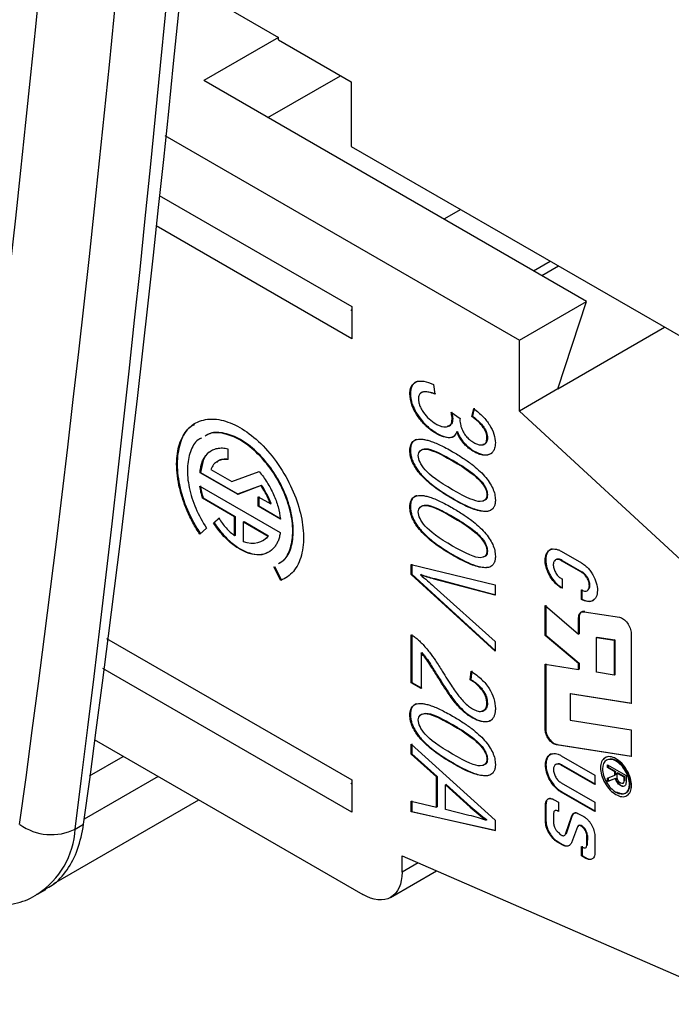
# Model space of a CAD drawing. Header units: millimetres. Extents: x 0 to 432, y 0 to 279.
# Tile 24 of 35: x 382 to 390, y 160 to 172. Entities that reach past the tile are written whole.
import ezdxf

# ---------------------------------------------------------------- set-up
doc = ezdxf.new("R2010")
doc.units = ezdxf.units.MM

msp = doc.modelspace()

# ---------------------------------------------------------------- linework, layer by layer
for p, q in [((383.67, 172.751), (384.92, 172.029)), ((384.92, 172.029), (383.972, 171.482)), ((384.92, 171.997), (384.92, 172.029)), ((384.92, 171.997), (385.839, 171.466)), ((388.816, 168.686), (383.972, 171.482)), ((384.785, 171.013), (385.705, 171.543)), ((385.839, 171.466), (385.839, 170.649)), ((383.481, 170.786), (387.967, 168.196)), ((385.839, 170.649), (390.683, 167.853)), ((383.408, 170.027), (385.846, 168.62)), ((387.225, 169.849), (387.013, 169.727)), ((385.846, 168.213), (383.371, 169.641)), ((388.144, 169.074), (388.356, 169.196)), ((388.25, 169.012), (388.462, 169.135)), ((385.834, 168.579), (385.846, 168.571)), ((385.846, 168.62), (385.846, 168.213)), ((387.967, 168.196), (388.816, 168.686)), ((388.453, 167.578), (388.816, 168.686)), ((388.453, 167.578), (389.806, 168.359)), ((387.967, 167.298), (387.967, 168.196)), ((386.88, 167.634), (386.897, 167.511)), ((388.453, 167.578), (387.967, 167.298)), ((386.581, 167.514), (386.588, 167.518)), ((387.365, 167.229), (387.389, 167.329)), ((387.396, 167.333), (387.372, 167.234)), ((387.102, 167.284), (387.216, 167.205)), ((387.123, 167.199), (387.116, 167.195)), ((387.216, 167.205), (387.214, 167.188)), ((387.372, 167.234), (387.365, 167.229)), ((390.796, 164.684), (387.967, 167.298)), ((386.92, 167.018), (386.913, 167.014)), ((387.181, 167.038), (387.174, 167.034)), ((387.564, 166.957), (387.557, 166.953)), ((384.277, 166.821), (384.277, 166.682)), ((386.588, 166.799), (386.581, 166.795)), ((387.396, 166.788), (387.389, 166.784)), ((387.129, 166.671), (387.122, 166.667)), ((383.932, 166.521), (383.925, 166.517)), ((384.4, 166.243), (383.925, 166.517)), ((383.932, 166.521), (384.407, 166.247)), ((384.062, 166.558), (384.329, 166.404)), ((384.329, 166.404), (384.674, 166.531)), ((383.924, 166.345), (384.941, 165.758)), ((384.698, 166.353), (384.4, 166.243)), ((384.407, 166.247), (384.705, 166.357)), ((384.705, 166.357), (384.698, 166.353)), ((387.487, 166.406), (387.48, 166.402)), ((383.965, 166.197), (383.958, 166.193)), ((383.965, 166.197), (384.37, 165.963)), ((384.4, 166.243), (384.407, 166.247)), ((384.661, 166.212), (384.82, 166.121)), ((384.662, 166.092), (384.661, 166.212)), ((384.668, 166.216), (384.669, 166.096)), ((387.563, 166.238), (387.556, 166.234)), ((384.363, 165.959), (383.958, 166.193)), ((384.669, 166.096), (384.662, 166.092)), ((384.942, 165.93), (384.662, 166.092)), ((384.669, 166.096), (384.949, 165.934)), ((384.82, 166.121), (384.827, 166.125)), ((386.588, 166.087), (386.581, 166.083)), ((387.129, 166.188), (387.122, 166.184)), ((384.363, 165.959), (384.37, 165.963)), ((384.363, 165.718), (384.363, 165.959)), ((384.37, 165.963), (384.37, 165.722)), ((387.129, 165.959), (387.122, 165.955)), ((384.096, 165.879), (384.163, 165.94)), ((384.103, 165.883), (384.096, 165.879)), ((384.17, 165.944), (384.103, 165.883)), ((384.476, 165.894), (384.484, 165.898)), ((384.476, 165.894), (384.786, 165.715)), ((384.476, 165.64), (384.476, 165.894)), ((384.484, 165.898), (384.793, 165.719)), ((384.006, 165.813), (383.923, 165.737)), ((384.37, 165.722), (384.363, 165.718)), ((384.793, 165.719), (384.786, 165.715)), ((387.487, 165.694), (387.48, 165.69)), ((387.129, 165.476), (387.122, 165.472)), ((387.563, 165.526), (387.556, 165.522)), ((388.495, 165.524), (388.755, 165.374)), ((384.868, 165.327), (384.955, 165.156)), ((386.599, 165.353), (387.66, 165.096)), ((386.599, 165.228), (386.599, 165.353)), ((386.606, 165.357), (386.606, 165.232)), ((388.5, 165.402), (388.507, 165.406)), ((388.752, 165.257), (388.5, 165.402)), ((388.507, 165.406), (388.759, 165.261)), ((384.948, 165.152), (384.861, 165.323)), ((386.599, 165.228), (386.606, 165.232)), ((387.66, 164.256), (386.599, 165.228)), ((386.606, 165.232), (387.667, 164.26)), ((386.723, 165.226), (386.716, 165.222)), ((388.759, 165.261), (388.752, 165.257)), ((384.955, 165.156), (384.948, 165.152)), ((386.896, 165.175), (386.889, 165.17)), ((387.66, 164.965), (386.889, 165.17)), ((386.896, 165.175), (387.667, 164.969)), ((387.66, 165.096), (387.66, 164.965)), ((388.507, 165.172), (388.507, 165.053)), ((386.889, 165.073), (387.66, 164.38)), ((388.752, 164.913), (388.752, 165.032)), ((388.759, 165.036), (388.759, 164.917)), ((388.293, 164.834), (388.717, 164.473)), ((388.293, 164.457), (388.293, 164.834)), ((388.3, 164.838), (388.3, 164.461)), ((388.759, 164.917), (388.752, 164.913)), ((388.789, 164.756), (389.235, 164.686)), ((388.724, 164.684), (388.717, 164.68)), ((388.717, 164.473), (388.717, 164.68)), ((388.724, 164.684), (388.724, 164.477)), ((386.599, 163.856), (386.599, 164.463)), ((386.606, 164.467), (386.606, 163.861)), ((388.3, 164.461), (388.293, 164.457)), ((388.717, 164.099), (388.293, 164.457)), ((388.3, 164.461), (388.724, 164.103)), ((388.724, 164.477), (388.717, 164.473)), ((389.382, 164.483), (389.382, 163.596)), ((382.741, 164.419), (385.846, 162.627)), ((387.66, 164.38), (387.66, 164.256)), ((388.944, 164.431), (388.951, 164.435)), ((388.944, 164.431), (389.169, 164.396)), ((388.944, 163.989), (388.944, 164.431)), ((388.951, 164.435), (389.176, 164.4)), ((389.176, 164.4), (389.169, 164.396)), ((389.169, 164.396), (389.169, 163.954)), ((389.176, 164.4), (389.176, 163.958)), ((386.724, 164.234), (386.731, 164.238)), ((386.724, 164.234), (386.724, 163.784)), ((388.293, 164.091), (388.717, 164.024)), ((388.293, 163.271), (388.293, 164.091)), ((388.3, 164.095), (388.3, 163.275)), ((388.724, 164.103), (388.717, 164.099)), ((388.717, 164.024), (388.717, 164.099)), ((388.724, 164.103), (388.724, 164.028)), ((385.846, 162.219), (382.694, 164.039)), ((387.343, 163.896), (387.357, 164.004)), ((387.364, 164.008), (387.351, 163.9)), ((388.724, 164.028), (388.717, 164.024)), ((389.169, 163.954), (388.944, 163.989)), ((389.176, 163.958), (389.169, 163.954)), ((386.606, 163.861), (386.599, 163.856)), ((386.724, 163.784), (386.599, 163.856)), ((386.606, 163.861), (386.731, 163.788)), ((386.935, 163.943), (386.928, 163.939)), ((387.351, 163.9), (387.343, 163.896)), ((388.608, 163.717), (388.616, 163.721)), ((388.608, 163.717), (388.608, 163.382)), ((389.382, 163.596), (388.608, 163.717)), ((388.616, 163.721), (389.389, 163.6)), ((387.563, 163.597), (387.556, 163.593)), ((386.588, 163.452), (386.581, 163.448)), ((387.376, 163.417), (387.369, 163.413)), ((388.608, 163.382), (389.381, 163.261)), ((387.129, 163.323), (387.122, 163.319)), ((388.3, 163.275), (388.293, 163.271)), ((389.381, 163.261), (389.381, 162.922)), ((382.584, 163.139), (385.987, 161.174)), ((386.599, 163.08), (387.66, 162.116)), ((386.599, 162.951), (386.599, 163.08)), ((386.606, 163.084), (386.606, 162.955)), ((386.599, 162.951), (386.606, 162.955)), ((386.606, 162.955), (386.927, 162.669)), ((387.487, 163.059), (387.48, 163.055)), ((388.445, 163.074), (388.438, 163.07)), ((389.381, 162.922), (388.438, 163.07)), ((388.445, 163.074), (389.388, 162.926)), ((382.527, 162.678), (382.954, 162.925)), ((386.92, 162.665), (386.599, 162.951)), ((387.129, 162.841), (387.122, 162.837)), ((387.563, 162.891), (387.556, 162.887)), ((388.497, 162.933), (388.922, 162.688)), ((388.497, 162.814), (388.504, 162.818)), ((388.922, 162.569), (388.497, 162.814)), ((388.504, 162.818), (388.929, 162.573)), ((389.082, 162.819), (389.317, 162.683)), ((389.082, 162.783), (389.082, 162.819)), ((389.089, 162.787), (389.082, 162.783)), ((389.175, 162.73), (389.082, 162.783)), ((389.089, 162.815), (389.089, 162.787)), ((389.089, 162.787), (389.182, 162.734)), ((389.182, 162.734), (389.175, 162.73)), ((389.175, 162.685), (389.175, 162.73)), ((389.182, 162.734), (389.182, 162.689)), ((389.213, 162.716), (389.206, 162.712)), ((389.206, 162.658), (389.206, 162.712)), ((389.206, 162.712), (389.289, 162.664)), ((389.213, 162.716), (389.297, 162.668)), ((383.396, 162.67), (382.46, 162.13)), ((385.834, 162.585), (385.846, 162.578)), ((385.846, 162.627), (385.846, 162.219)), ((386.927, 162.669), (386.92, 162.665)), ((386.92, 162.28), (386.92, 162.665)), ((386.927, 162.669), (386.927, 162.284)), ((388.497, 162.59), (388.922, 162.344)), ((388.922, 162.688), (388.922, 162.569)), ((389.082, 162.65), (389.175, 162.685)), ((389.082, 162.608), (389.082, 162.65)), ((389.182, 162.646), (389.082, 162.608)), ((389.089, 162.612), (389.082, 162.608)), ((389.089, 162.653), (389.089, 162.612)), ((389.089, 162.612), (389.189, 162.65)), ((389.182, 162.689), (389.175, 162.685)), ((389.182, 162.646), (389.189, 162.65)), ((389.297, 162.668), (389.289, 162.664)), ((389.289, 162.664), (389.289, 162.61)), ((389.297, 162.614), (389.289, 162.61)), ((389.297, 162.668), (389.297, 162.614)), ((389.317, 162.683), (389.317, 162.594)), ((387.041, 162.569), (387.034, 162.564)), ((387.034, 162.252), (387.034, 162.564)), ((387.034, 162.564), (387.346, 162.283)), ((387.041, 162.569), (387.353, 162.287)), ((388.504, 162.475), (388.497, 162.47)), ((388.922, 162.225), (388.497, 162.47)), ((388.504, 162.475), (388.929, 162.229)), ((382.076, 161.317), (383.908, 162.374)), ((386.599, 162.359), (386.92, 162.28)), ((386.599, 162.221), (386.599, 162.359)), ((386.606, 162.363), (386.606, 162.225)), ((388.407, 162.376), (388.463, 162.344)), ((388.463, 162.344), (388.463, 162.225)), ((388.922, 162.344), (388.922, 162.225)), ((386.606, 162.225), (386.599, 162.221)), ((387.66, 161.984), (386.599, 162.221)), ((386.606, 162.225), (387.667, 161.988)), ((386.927, 162.284), (386.92, 162.28)), ((387.328, 162.178), (387.034, 162.252)), ((387.353, 162.287), (387.346, 162.283)), ((388.297, 162.312), (388.304, 162.316)), ((388.297, 162.105), (388.297, 162.312)), ((388.304, 162.316), (388.304, 162.109)), ((388.448, 162.233), (388.455, 162.237)), ((388.463, 162.225), (388.448, 162.233)), ((388.455, 162.237), (388.463, 162.233)), ((387.555, 162.121), (387.548, 162.116)), ((387.66, 162.116), (387.66, 161.984)), ((388.304, 162.109), (388.297, 162.105)), ((388.4, 162.205), (388.4, 162.085)), ((388.553, 161.941), (388.629, 162.17)), ((388.636, 162.174), (388.56, 161.945)), ((388.636, 162.174), (388.629, 162.17)), ((388.724, 162.195), (388.781, 162.162)), ((382.346, 162.004), (382.452, 162.066)), ((388.461, 161.959), (388.485, 161.937)), ((388.701, 162.033), (388.626, 161.832)), ((388.76, 162.034), (388.767, 162.038)), ((388.771, 162.024), (388.76, 162.034)), ((388.767, 162.038), (388.778, 162.028)), ((388.778, 162.028), (388.771, 162.024)), ((388.456, 161.844), (388.448, 161.84)), ((388.507, 161.805), (388.448, 161.84)), ((388.456, 161.844), (388.515, 161.809)), ((388.56, 161.945), (388.553, 161.941)), ((388.82, 161.797), (388.821, 161.919)), ((388.821, 161.919), (388.828, 161.923)), ((388.828, 161.923), (388.827, 161.801)), ((388.922, 161.919), (388.922, 161.698)), ((388.515, 161.809), (388.507, 161.805)), ((388.755, 161.782), (388.773, 161.771)), ((388.755, 161.665), (388.755, 161.782)), ((388.762, 161.786), (388.762, 161.669)), ((388.827, 161.801), (388.82, 161.797)), ((386.482, 161.664), (390.796, 159.785)), ((386.482, 161.46), (386.482, 161.664)), ((388.762, 161.669), (388.755, 161.665)), ((388.81, 161.633), (388.755, 161.665)), ((388.762, 161.669), (388.817, 161.637)), ((388.817, 161.637), (388.81, 161.633)), ((386.336, 161.139), (386.918, 161.474)), ((386.684, 161.576), (386.482, 161.46)), ((381.867, 161.179), (381.973, 161.24))]:
    msp.add_line(p, q)
for centre, radius, start, end in [((55.8, 203.36), 329.154, 352.78216, 7.21784), ((382.042, 162.62), 0.686, 234.4359, 296.3095), ((381.285, 162.068), 1.062, 303.3235, 356.5737)]:
    msp.add_arc(centre, radius, start, end)
for points, knots in [([(380.708, 244.897), (382.433, 230.276), (383.3, 216.007), (383.3, 188.468), (382.433, 175.2), (380.708, 162.572)], [0, 0, 0, 0, 0.5, 0.5, 1, 1, 1, 1]), ([(382.452, 162.066), (384.185, 174.753), (385.057, 188.084), (385.057, 215.751), (384.185, 230.088), (382.452, 244.777)], [0, 0, 0, 0, 0.5, 0.5, 1, 1, 1, 1]), ([(381.642, 162.061), (383.373, 174.731), (384.244, 188.042), (384.244, 215.67), (383.373, 229.986), (381.642, 244.654)], [0, 0, 0, 0, 0.5, 0.5, 1, 1, 1, 1]), ([(386.581, 167.514), (386.582, 167.529), (386.583, 167.559), (386.593, 167.598), (386.61, 167.629), (386.634, 167.652), (386.68, 167.677), (386.762, 167.684), (386.839, 167.651), (386.88, 167.634)], [0, 0, 0, 0, 0.093778, 0.183823, 0.273149, 0.364844, 0.461768, 0.715202, 1, 1, 1, 1]), ([(386.677, 167.672), (386.675, 167.672), (386.658, 167.671), (386.635, 167.651), (386.607, 167.62), (386.591, 167.574), (386.589, 167.537), (386.588, 167.518)], [0, 0, 0, 0, 0.029314, 0.280385, 0.517469, 0.753089, 1, 1, 1, 1]), ([(386.913, 167.014), (386.895, 167.025), (386.86, 167.046), (386.809, 167.086), (386.762, 167.131), (386.718, 167.181), (386.66, 167.26), (386.595, 167.377), (386.586, 167.469), (386.581, 167.514)], [0, 0, 0, 0, 0.113204, 0.221181, 0.325711, 0.428751, 0.532344, 0.769782, 1, 1, 1, 1]), ([(386.588, 167.518), (386.589, 167.501), (386.59, 167.466), (386.602, 167.41), (386.622, 167.354), (386.65, 167.297), (386.702, 167.211), (386.792, 167.102), (386.876, 167.047), (386.92, 167.018)], [0, 0, 0, 0, 0.094347, 0.185232, 0.275988, 0.369964, 0.470187, 0.725818, 1, 1, 1, 1]), ([(386.897, 167.511), (386.872, 167.52), (386.826, 167.537), (386.766, 167.545), (386.722, 167.534), (386.693, 167.503), (386.69, 167.469), (386.689, 167.452)], [0, 0, 0, 0, 0.270556, 0.492457, 0.675485, 0.836664, 1, 1, 1, 1]), ([(386.689, 167.452), (386.689, 167.439), (386.691, 167.412), (386.704, 167.368), (386.724, 167.324), (386.762, 167.263), (386.825, 167.19), (386.881, 167.154), (386.91, 167.135)], [0, 0, 0, 0, 0.109724, 0.217302, 0.32969, 0.453037, 0.71351, 1, 1, 1, 1]), ([(386.714, 167.519), (386.718, 167.523), (386.727, 167.535), (386.758, 167.547), (386.819, 167.546), (386.873, 167.526), (386.904, 167.515)], [0, 0, 0, 0, 0.088758, 0.231077, 0.567874, 1, 1, 1, 1]), ([(387.389, 167.329), (387.409, 167.313), (387.449, 167.283), (387.504, 167.231), (387.552, 167.176), (387.603, 167.104), (387.654, 167.004), (387.66, 166.93), (387.664, 166.894)], [0, 0, 0, 0, 0.156707, 0.299495, 0.430946, 0.554354, 0.777466, 1, 1, 1, 1]), ([(383.923, 165.737), (383.907, 165.761), (383.877, 165.808), (383.835, 165.882), (383.797, 165.957), (383.749, 166.062), (383.698, 166.197), (383.641, 166.412), (383.617, 166.665), (383.664, 166.918), (383.78, 167.102), (383.959, 167.201), (384.184, 167.2), (384.427, 167.103), (384.671, 166.922), (384.897, 166.665), (385.078, 166.36), (385.197, 166.042), (385.246, 165.735), (385.225, 165.508), (385.169, 165.357), (385.11, 165.265), (385.036, 165.194), (384.977, 165.166), (384.948, 165.152)], [0, 0, 0, 0, 0.01532, 0.030566, 0.045823, 0.061179, 0.093199, 0.125316, 0.189253, 0.250217, 0.311182, 0.375119, 0.439056, 0.500021, 0.560985, 0.624923, 0.68886, 0.749824, 0.810789, 0.874726, 0.906746, 0.938863, 0.969407, 1, 1, 1, 1]), ([(386.91, 167.135), (386.924, 167.127), (386.952, 167.112), (386.991, 167.099), (387.027, 167.094), (387.067, 167.1), (387.108, 167.124), (387.114, 167.172), (387.116, 167.195)], [0, 0, 0, 0, 0.149473, 0.28835, 0.419979, 0.548279, 0.779143, 1, 1, 1, 1]), ([(387.123, 167.199), (387.123, 167.187), (387.121, 167.163), (387.11, 167.135), (387.091, 167.116), (387.074, 167.104), (387.061, 167.104), (387.059, 167.104)], [0, 0, 0, 0, 0.234391, 0.461377, 0.694932, 0.947959, 1, 1, 1, 1]), ([(387.116, 167.195), (387.116, 167.203), (387.115, 167.22), (387.11, 167.25), (387.105, 167.272), (387.102, 167.284)], [0, 0, 0, 0, 0.285554, 0.617552, 1, 1, 1, 1]), ([(387.109, 167.288), (387.113, 167.271), (387.121, 167.24), (387.123, 167.212), (387.123, 167.199)], [0, 0, 0, 0, 0.554683, 1, 1, 1, 1]), ([(387.557, 166.953), (387.556, 166.964), (387.555, 166.985), (387.546, 167.02), (387.53, 167.056), (387.501, 167.106), (387.445, 167.17), (387.394, 167.208), (387.365, 167.229)], [0, 0, 0, 0, 0.10439, 0.20516, 0.308079, 0.418581, 0.673493, 1, 1, 1, 1]), ([(387.372, 167.234), (387.392, 167.219), (387.428, 167.192), (387.477, 167.145), (387.521, 167.092), (387.557, 167.025), (387.562, 166.979), (387.564, 166.957)], [0, 0, 0, 0, 0.225438, 0.417694, 0.583193, 0.794648, 1, 1, 1, 1]), ([(383.856, 167.124), (383.836, 167.114), (383.755, 167.076), (383.673, 166.918), (383.623, 166.668), (383.654, 166.365), (383.753, 166.042), (383.871, 165.841), (383.93, 165.741)], [0, 0, 0, 0, 0.06141, 0.249129, 0.436847, 0.624564, 0.812283, 1, 1, 1, 1]), ([(387.214, 167.188), (387.215, 167.176), (387.216, 167.152), (387.224, 167.113), (387.238, 167.073), (387.259, 167.028), (387.292, 166.978), (387.338, 166.931), (387.373, 166.91), (387.391, 166.898)], [0, 0, 0, 0, 0.112532, 0.223547, 0.336948, 0.456403, 0.619569, 0.795653, 1, 1, 1, 1]), ([(383.944, 166.955), (383.929, 166.948), (383.864, 166.917), (383.796, 166.788), (383.754, 166.581), (383.779, 166.331), (383.861, 166.063), (383.958, 165.896), (384.006, 165.813)], [0, 0, 0, 0, 0.055284, 0.244229, 0.43317, 0.622114, 0.811057, 1, 1, 1, 1]), ([(384.919, 165.366), (384.946, 165.383), (385.02, 165.429), (385.085, 165.584), (385.109, 165.805), (385.067, 166.063), (384.968, 166.329), (384.818, 166.579), (384.633, 166.79), (384.429, 166.944), (384.227, 167.021), (384.073, 167.032), (384.007, 166.991), (383.988, 166.979)], [0, 0, 0, 0, 0.057279, 0.157514, 0.257748, 0.357982, 0.458217, 0.558452, 0.658686, 0.758921, 0.859155, 0.95939, 1, 1, 1, 1]), ([(384.926, 165.37), (384.953, 165.387), (385.027, 165.433), (385.092, 165.588), (385.116, 165.809), (385.074, 166.067), (384.975, 166.333), (384.825, 166.583), (384.64, 166.794), (384.436, 166.948), (384.234, 167.025), (384.08, 167.036), (384.014, 166.995), (383.995, 166.983)], [0, 0, 0, 0, 0.057279, 0.157514, 0.257748, 0.357982, 0.458217, 0.558452, 0.658686, 0.758921, 0.859155, 0.95939, 1, 1, 1, 1]), ([(387.174, 167.034), (387.17, 167.023), (387.161, 167.002), (387.141, 166.98), (387.115, 166.965), (387.072, 166.956), (387.003, 166.966), (386.944, 166.997), (386.913, 167.014)], [0, 0, 0, 0, 0.111276, 0.220625, 0.332322, 0.450389, 0.705125, 1, 1, 1, 1]), ([(386.92, 167.018), (386.951, 167.001), (387.011, 166.97), (387.088, 166.96), (387.139, 166.969), (387.152, 166.992), (387.154, 166.995)], [0, 0, 0, 0, 0.357654, 0.670592, 0.948501, 1, 1, 1, 1]), ([(387.389, 166.784), (387.374, 166.793), (387.345, 166.811), (387.303, 166.846), (387.257, 166.893), (387.21, 166.955), (387.186, 167.007), (387.174, 167.034)], [0, 0, 0, 0, 0.1762358, 0.3459936, 0.5131836, 0.7553929, 1, 1, 1, 1]), ([(387.181, 167.038), (387.189, 167.02), (387.204, 166.985), (387.235, 166.936), (387.276, 166.883), (387.331, 166.83), (387.374, 166.802), (387.396, 166.788)], [0, 0, 0, 0, 0.1634185, 0.3239179, 0.4874835, 0.7370165, 1, 1, 1, 1]), ([(387.391, 166.898), (387.406, 166.89), (387.435, 166.875), (387.476, 166.866), (387.515, 166.87), (387.55, 166.893), (387.555, 166.933), (387.557, 166.953)], [0, 0, 0, 0, 0.192802, 0.369591, 0.539216, 0.771267, 1, 1, 1, 1]), ([(387.564, 166.957), (387.563, 166.946), (387.562, 166.926), (387.553, 166.902), (387.538, 166.885), (387.522, 166.875), (387.509, 166.875), (387.505, 166.875)], [0, 0, 0, 0, 0.224319, 0.438925, 0.656333, 0.888587, 1, 1, 1, 1]), ([(383.925, 166.517), (383.927, 166.539), (383.932, 166.582), (383.947, 166.64), (383.969, 166.691), (383.997, 166.735), (384.035, 166.775), (384.084, 166.807), (384.143, 166.827), (384.208, 166.833), (384.253, 166.825), (384.277, 166.821)], [0, 0, 0, 0, 0.100998, 0.200064, 0.298643, 0.398201, 0.500159, 0.626484, 0.75574, 0.877154, 1, 1, 1, 1]), ([(386.581, 166.795), (386.582, 166.809), (386.583, 166.837), (386.592, 166.872), (386.608, 166.9), (386.629, 166.921), (386.657, 166.936), (386.679, 166.939), (386.69, 166.941)], [0, 0, 0, 0, 0.167924, 0.328076, 0.485894, 0.647054, 0.816895, 1, 1, 1, 1]), ([(386.67, 166.937), (386.663, 166.936), (386.641, 166.931), (386.614, 166.905), (386.592, 166.86), (386.589, 166.82), (386.588, 166.799)], [0, 0, 0, 0, 0.134589, 0.424443, 0.70543, 1, 1, 1, 1]), ([(386.69, 166.941), (386.704, 166.942), (386.733, 166.943), (386.782, 166.934), (386.837, 166.919), (386.899, 166.896), (386.967, 166.866), (387.042, 166.828), (387.095, 166.798), (387.122, 166.783)], [0, 0, 0, 0, 0.104689, 0.220478, 0.348618, 0.490033, 0.645409, 0.815267, 1, 1, 1, 1]), ([(386.711, 166.789), (386.713, 166.792), (386.72, 166.805), (386.745, 166.815), (386.805, 166.826), (386.94, 166.776), (387.057, 166.711), (387.129, 166.671)], [0, 0, 0, 0, 0.0247477, 0.1101017, 0.2104121, 0.5111413, 1, 1, 1, 1]), ([(387.664, 166.894), (387.663, 166.882), (387.662, 166.858), (387.655, 166.826), (387.641, 166.794), (387.618, 166.765), (387.584, 166.744), (387.541, 166.736), (387.493, 166.741), (387.442, 166.756), (387.407, 166.774), (387.389, 166.784)], [0, 0, 0, 0, 0.07959, 0.158144, 0.237463, 0.357335, 0.481222, 0.603313, 0.737374, 0.866875, 1, 1, 1, 1]), ([(384.058, 166.783), (384.052, 166.781), (384.009, 166.761), (383.958, 166.675), (383.941, 166.572), (383.932, 166.521)], [0, 0, 0, 0, 0.074769, 0.537381, 1, 1, 1, 1]), ([(387.122, 166.184), (387.079, 166.21), (386.999, 166.258), (386.889, 166.334), (386.797, 166.41), (386.721, 166.487), (386.659, 166.564), (386.614, 166.643), (386.586, 166.723), (386.583, 166.771), (386.581, 166.795)], [0, 0, 0, 0, 0.19588, 0.362523, 0.499584, 0.620448, 0.727174, 0.820778, 0.908755, 1, 1, 1, 1]), ([(386.588, 166.799), (386.589, 166.783), (386.59, 166.752), (386.602, 166.7), (386.622, 166.649), (386.649, 166.597), (386.684, 166.545), (386.762, 166.45), (386.913, 166.319), (387.05, 166.236), (387.129, 166.188)], [0, 0, 0, 0, 0.061657, 0.120616, 0.1795, 0.240943, 0.307276, 0.380363, 0.642807, 1, 1, 1, 1]), ([(386.688, 166.734), (386.688, 166.786), (386.717, 166.813), (386.831, 166.817), (386.947, 166.768), (387.122, 166.667)], [-2, -2, -2, -2, -1, -1, 0, 0, 0, 0]), ([(387.122, 166.3), (386.948, 166.401), (386.832, 166.485), (386.717, 166.622), (386.688, 166.682), (386.688, 166.734)], [-2, -2, -2, -2, -1, -1, 0, 0, 0, 0]), ([(387.122, 166.783), (387.166, 166.757), (387.246, 166.709), (387.357, 166.632), (387.449, 166.555), (387.525, 166.479), (387.586, 166.401), (387.631, 166.322), (387.659, 166.242), (387.662, 166.195), (387.664, 166.17)], [0, 0, 0, 0, 0.196959, 0.36408, 0.500597, 0.621631, 0.727692, 0.820886, 0.908712, 1, 1, 1, 1]), ([(387.396, 166.788), (387.431, 166.771), (387.501, 166.738), (387.577, 166.743), (387.616, 166.761), (387.625, 166.773), (387.626, 166.774)], [0, 0, 0, 0, 0.403365, 0.796369, 0.982838, 1, 1, 1, 1]), ([(384.277, 166.682), (384.26, 166.683), (384.228, 166.686), (384.185, 166.679), (384.139, 166.659), (384.093, 166.623), (384.072, 166.58), (384.062, 166.558)], [0, 0, 0, 0, 0.166661, 0.332257, 0.500231, 0.749382, 1, 1, 1, 1]), ([(384.284, 166.686), (384.26, 166.687), (384.212, 166.69), (384.162, 166.674), (384.14, 166.654), (384.133, 166.648)], [0, 0, 0, 0, 0.417017, 0.834033, 1, 1, 1, 1]), ([(387.129, 166.671), (387.169, 166.647), (387.243, 166.604), (387.343, 166.535), (387.423, 166.473), (387.468, 166.427), (387.487, 166.406)], [0, 0, 0, 0, 0.330521, 0.605803, 0.82774, 1, 1, 1, 1]), ([(384.674, 166.531), (384.692, 166.509), (384.727, 166.465), (384.775, 166.394), (384.818, 166.319), (384.868, 166.216), (384.918, 166.083), (384.934, 165.981), (384.942, 165.93)], [0, 0, 0, 0, 0.125416, 0.249452, 0.373863, 0.500389, 0.749456, 1, 1, 1, 1]), ([(384.82, 166.121), (384.808, 166.147), (384.785, 166.2), (384.744, 166.278), (384.713, 166.328), (384.698, 166.353)], [0, 0, 0, 0, 0.333823, 0.666177, 1, 1, 1, 1]), ([(387.487, 166.406), (387.499, 166.392), (387.52, 166.365), (387.545, 166.321), (387.561, 166.277), (387.562, 166.251), (387.563, 166.238)], [0, 0, 0, 0, 0.287204, 0.537146, 0.767388, 1, 1, 1, 1]), ([(386.581, 166.083), (386.582, 166.097), (386.583, 166.124), (386.592, 166.159), (386.608, 166.188), (386.629, 166.209), (386.657, 166.223), (386.679, 166.227), (386.69, 166.229)], [0, 0, 0, 0, 0.167924, 0.328076, 0.485894, 0.647054, 0.816895, 1, 1, 1, 1]), ([(386.67, 166.225), (386.663, 166.224), (386.641, 166.218), (386.614, 166.193), (386.592, 166.148), (386.589, 166.108), (386.588, 166.087)], [0, 0, 0, 0, 0.134589, 0.424443, 0.70543, 1, 1, 1, 1]), ([(386.69, 166.229), (386.704, 166.23), (386.733, 166.231), (386.782, 166.222), (386.837, 166.207), (386.899, 166.184), (386.967, 166.153), (387.042, 166.115), (387.095, 166.086), (387.122, 166.07)], [0, 0, 0, 0, 0.104689, 0.220478, 0.348618, 0.490033, 0.645409, 0.815267, 1, 1, 1, 1]), ([(387.556, 166.234), (387.556, 166.181), (387.527, 166.154), (387.413, 166.15), (387.297, 166.199), (387.122, 166.3)], [-2, -2, -2, -2, -1, -1, 0, 0, 0, 0]), ([(387.563, 166.238), (387.562, 166.226), (387.56, 166.201), (387.542, 166.176), (387.522, 166.163), (387.508, 166.161), (387.504, 166.161)], [0, 0, 0, 0, 0.281299, 0.569213, 0.892247, 1, 1, 1, 1]), ([(387.122, 165.472), (387.079, 165.498), (386.999, 165.545), (386.889, 165.622), (386.797, 165.698), (386.721, 165.774), (386.659, 165.852), (386.614, 165.931), (386.586, 166.011), (386.583, 166.059), (386.581, 166.083)], [0, 0, 0, 0, 0.19588, 0.362523, 0.499584, 0.620448, 0.727174, 0.820778, 0.908755, 1, 1, 1, 1]), ([(386.588, 166.087), (386.589, 166.071), (386.59, 166.039), (386.602, 165.988), (386.622, 165.937), (386.649, 165.885), (386.684, 165.833), (386.762, 165.738), (386.913, 165.607), (387.05, 165.524), (387.129, 165.476)], [0, 0, 0, 0, 0.0616575, 0.1206158, 0.1794996, 0.2409431, 0.3072764, 0.3803632, 0.642807, 1, 1, 1, 1]), ([(386.688, 166.021), (386.688, 166.074), (386.717, 166.101), (386.831, 166.105), (386.947, 166.055), (387.122, 165.955)], [-2, -2, -2, -2, -1, -1, 0, 0, 0, 0]), ([(386.711, 166.077), (386.713, 166.08), (386.72, 166.092), (386.745, 166.102), (386.805, 166.114), (386.94, 166.064), (387.057, 165.999), (387.129, 165.959)], [0, 0, 0, 0, 0.024743, 0.110097, 0.210408, 0.511139, 1, 1, 1, 1]), ([(387.664, 166.17), (387.663, 166.155), (387.662, 166.125), (387.65, 166.088), (387.631, 166.059), (387.604, 166.039), (387.57, 166.028), (387.522, 166.024), (387.455, 166.034), (387.366, 166.06), (387.253, 166.111), (387.169, 166.158), (387.122, 166.184)], [0, 0, 0, 0, 0.061121, 0.119324, 0.177123, 0.237083, 0.301509, 0.372275, 0.487957, 0.621439, 0.786797, 1, 1, 1, 1]), ([(387.129, 166.188), (387.213, 166.142), (387.353, 166.064), (387.509, 166.026), (387.594, 166.033), (387.621, 166.053), (387.633, 166.063)], [0, 0, 0, 0, 0.465334, 0.771264, 0.898564, 1, 1, 1, 1]), ([(387.122, 165.588), (386.948, 165.688), (386.832, 165.773), (386.717, 165.91), (386.688, 165.97), (386.688, 166.021)], [-2, -2, -2, -2, -1, -1, 0, 0, 0, 0]), ([(387.122, 166.07), (387.166, 166.044), (387.246, 165.996), (387.357, 165.919), (387.449, 165.843), (387.525, 165.767), (387.586, 165.689), (387.631, 165.61), (387.659, 165.53), (387.662, 165.482), (387.664, 165.458)], [0, 0, 0, 0, 0.196959, 0.36408, 0.500597, 0.621631, 0.727692, 0.820886, 0.908712, 1, 1, 1, 1]), ([(387.129, 165.959), (387.169, 165.935), (387.243, 165.892), (387.343, 165.823), (387.423, 165.761), (387.468, 165.715), (387.487, 165.694)], [0, 0, 0, 0, 0.330521, 0.605803, 0.82774, 1, 1, 1, 1]), ([(384.941, 165.758), (384.937, 165.739), (384.93, 165.701), (384.913, 165.651), (384.891, 165.606), (384.864, 165.568), (384.815, 165.519), (384.735, 165.477), (384.613, 165.473), (384.479, 165.514), (384.341, 165.601), (384.208, 165.722), (384.133, 165.827), (384.096, 165.879)], [0, 0, 0, 0, 0.050607, 0.100387, 0.149906, 0.19974, 0.250454, 0.375206, 0.500301, 0.625053, 0.750147, 0.874989, 1, 1, 1, 1]), ([(384.103, 165.883), (384.14, 165.831), (384.215, 165.727), (384.348, 165.605), (384.486, 165.518), (384.619, 165.479), (384.72, 165.476), (384.764, 165.502), (384.777, 165.509)], [0, 0, 0, 0, 0.185572, 0.371144, 0.556715, 0.742287, 0.927859, 1, 1, 1, 1]), ([(384.163, 165.94), (384.178, 165.918), (384.207, 165.875), (384.256, 165.816), (384.308, 165.763), (384.345, 165.733), (384.363, 165.718)], [0, 0, 0, 0, 0.2521757, 0.5, 0.7478243, 1, 1, 1, 1]), ([(384.793, 165.719), (384.775, 165.698), (384.748, 165.666), (384.71, 165.652), (384.698, 165.647)], [0, 0, 0, 0, 0.665216, 1, 1, 1, 1]), ([(387.556, 165.522), (387.556, 165.469), (387.527, 165.442), (387.413, 165.438), (387.297, 165.487), (387.122, 165.588)], [-2, -2, -2, -2, -1, -1, 0, 0, 0, 0]), ([(387.487, 165.694), (387.499, 165.68), (387.52, 165.653), (387.545, 165.608), (387.561, 165.565), (387.562, 165.539), (387.563, 165.526)], [0, 0, 0, 0, 0.287204, 0.537146, 0.767388, 1, 1, 1, 1]), ([(387.664, 165.458), (387.663, 165.443), (387.662, 165.413), (387.65, 165.376), (387.631, 165.347), (387.604, 165.327), (387.57, 165.316), (387.522, 165.312), (387.455, 165.321), (387.366, 165.348), (387.253, 165.398), (387.169, 165.445), (387.122, 165.472)], [0, 0, 0, 0, 0.061121, 0.1193242, 0.1771232, 0.2370826, 0.3015093, 0.3722747, 0.4879573, 0.6214385, 0.7867974, 1, 1, 1, 1]), ([(387.129, 165.476), (387.213, 165.429), (387.353, 165.352), (387.509, 165.314), (387.594, 165.32), (387.621, 165.341), (387.633, 165.35)], [0, 0, 0, 0, 0.465334, 0.771264, 0.898564, 1, 1, 1, 1]), ([(387.563, 165.526), (387.562, 165.514), (387.56, 165.489), (387.542, 165.463), (387.522, 165.451), (387.508, 165.449), (387.504, 165.448)], [0, 0, 0, 0, 0.281299, 0.569213, 0.892247, 1, 1, 1, 1]), ([(388.507, 165.053), (388.498, 165.058), (388.48, 165.068), (388.454, 165.088), (388.411, 165.126), (388.356, 165.196), (388.307, 165.3), (388.288, 165.404), (388.302, 165.489), (388.347, 165.543), (388.403, 165.555), (388.455, 165.544), (388.481, 165.531), (388.495, 165.524)], [0, 0, 0, 0, 0.0415378, 0.0828349, 0.1246253, 0.2518817, 0.3739359, 0.500051, 0.626166, 0.7482202, 0.8754767, 0.9375969, 1, 1, 1, 1]), ([(388.383, 165.551), (388.374, 165.548), (388.355, 165.542), (388.332, 165.52), (388.313, 165.489), (388.302, 165.45), (388.3, 165.405), (388.305, 165.356), (388.318, 165.304), (388.339, 165.252), (388.366, 165.202), (388.398, 165.155), (388.435, 165.115), (388.474, 165.08), (388.501, 165.065), (388.514, 165.057)], [0, 0, 0, 0, 0.0655315, 0.1434071, 0.2212784, 0.2991495, 0.3770191, 0.4548939, 0.5327662, 0.6106399, 0.6885088, 0.7663827, 0.8442556, 0.9221282, 1, 1, 1, 1]), ([(388.5, 165.402), (388.49, 165.408), (388.472, 165.418), (388.446, 165.42), (388.421, 165.413), (388.4, 165.39), (388.394, 165.346), (388.403, 165.294), (388.429, 165.242), (388.465, 165.195), (388.493, 165.18), (388.507, 165.172)], [0, 0, 0, 0, 0.084534, 0.166334, 0.252225, 0.374738, 0.500353, 0.622872, 0.748488, 0.873483, 1, 1, 1, 1]), ([(388.507, 165.406), (388.5, 165.41), (388.486, 165.418), (388.466, 165.423), (388.448, 165.423), (388.432, 165.417), (388.421, 165.409), (388.416, 165.4), (388.414, 165.397)], [0, 0, 0, 0, 0.179455, 0.358908, 0.538367, 0.717808, 0.89727, 1, 1, 1, 1]), ([(388.755, 165.374), (388.768, 165.365), (388.795, 165.348), (388.833, 165.313), (388.867, 165.27), (388.908, 165.208), (388.945, 165.122), (388.96, 165.022), (388.944, 164.94), (388.906, 164.899), (388.865, 164.884), (388.829, 164.883), (388.791, 164.892), (388.765, 164.906), (388.752, 164.913)], [0, 0, 0, 0, 0.063784, 0.1253709, 0.1873494, 0.2522619, 0.3742173, 0.5001139, 0.6260104, 0.7479659, 0.8103253, 0.8756247, 0.9370888, 1, 1, 1, 1]), ([(386.889, 165.17), (386.859, 165.178), (386.802, 165.194), (386.744, 165.213), (386.716, 165.222)], [0, 0, 0, 0, 0.51812, 1, 1, 1, 1]), ([(386.723, 165.226), (386.751, 165.217), (386.809, 165.198), (386.866, 165.183), (386.896, 165.175)], [0, 0, 0, 0, 0.48188, 1, 1, 1, 1]), ([(388.752, 165.032), (388.76, 165.027), (388.778, 165.018), (388.803, 165.015), (388.827, 165.022), (388.848, 165.043), (388.855, 165.084), (388.848, 165.134), (388.825, 165.184), (388.791, 165.231), (388.765, 165.248), (388.752, 165.257)], [0, 0, 0, 0, 0.084407, 0.166319, 0.252078, 0.374662, 0.500331, 0.62292, 0.74859, 0.873538, 1, 1, 1, 1]), ([(388.849, 165.046), (388.85, 165.048), (388.854, 165.054), (388.858, 165.069), (388.86, 165.09), (388.858, 165.114), (388.852, 165.139), (388.843, 165.164), (388.83, 165.189), (388.815, 165.212), (388.797, 165.232), (388.778, 165.249), (388.765, 165.257), (388.759, 165.261)], [0, 0, 0, 0, 0.030861, 0.127775, 0.224681, 0.321599, 0.418513, 0.515422, 0.612343, 0.709254, 0.806169, 0.903083, 1, 1, 1, 1]), ([(388.759, 164.917), (388.785, 164.905), (388.837, 164.882), (388.895, 164.888), (388.915, 164.914), (388.92, 164.921)], [0, 0, 0, 0, 0.412516, 0.825031, 1, 1, 1, 1]), ([(388.717, 164.68), (388.718, 164.688), (388.718, 164.704), (388.725, 164.725), (388.738, 164.744), (388.758, 164.758), (388.779, 164.757), (388.789, 164.756)], [0, 0, 0, 0, 0.167329, 0.331784, 0.500465, 0.749473, 1, 1, 1, 1]), ([(388.796, 164.76), (388.789, 164.761), (388.776, 164.762), (388.758, 164.756), (388.741, 164.743), (388.727, 164.721), (388.725, 164.696), (388.724, 164.684)], [0, 0, 0, 0, 0.1673286, 0.331784, 0.5004647, 0.7494729, 1, 1, 1, 1]), ([(389.235, 164.686), (389.243, 164.684), (389.26, 164.68), (389.295, 164.659), (389.338, 164.616), (389.367, 164.56), (389.38, 164.515), (389.381, 164.494), (389.382, 164.483)], [0, 0, 0, 0, 0.124687, 0.250884, 0.499955, 0.749027, 0.873775, 1, 1, 1, 1]), ([(386.599, 164.463), (386.614, 164.454), (386.645, 164.436), (386.675, 164.41), (386.689, 164.398)], [0, 0, 0, 0, 0.504373, 1, 1, 1, 1]), ([(386.689, 164.398), (386.705, 164.383), (386.737, 164.353), (386.784, 164.3), (386.842, 164.229), (386.911, 164.13), (386.963, 164.048), (386.991, 164.003)], [0, 0, 0, 0, 0.13797, 0.280978, 0.430336, 0.6855, 1, 1, 1, 1]), ([(386.928, 163.939), (386.901, 163.982), (386.857, 164.052), (386.802, 164.137), (386.761, 164.192), (386.736, 164.22), (386.724, 164.234)], [0, 0, 0, 0, 0.424415, 0.679939, 0.843184, 1, 1, 1, 1]), ([(386.731, 164.238), (386.743, 164.225), (386.768, 164.196), (386.809, 164.142), (386.864, 164.056), (386.908, 163.987), (386.935, 163.943)], [0, 0, 0, 0, 0.155566, 0.320052, 0.57336, 1, 1, 1, 1]), ([(386.991, 164.003), (387.033, 163.936), (387.104, 163.822), (387.197, 163.689), (387.268, 163.61), (387.32, 163.56), (387.356, 163.538), (387.373, 163.527)], [0, 0, 0, 0, 0.37155, 0.634046, 0.766428, 0.887247, 1, 1, 1, 1]), ([(387.357, 164.004), (387.381, 163.988), (387.425, 163.957), (387.487, 163.903), (387.541, 163.846), (387.599, 163.767), (387.654, 163.654), (387.66, 163.572), (387.664, 163.529)], [0, 0, 0, 0, 0.158069, 0.29999, 0.428665, 0.547969, 0.767328, 1, 1, 1, 1]), ([(387.369, 163.413), (387.353, 163.423), (387.321, 163.443), (387.273, 163.48), (387.226, 163.524), (387.178, 163.576), (387.128, 163.638), (387.042, 163.758), (386.977, 163.862), (386.928, 163.939)], [0, 0, 0, 0, 0.094853, 0.189143, 0.284201, 0.381327, 0.493471, 0.62059, 1, 1, 1, 1]), ([(386.935, 163.943), (386.984, 163.866), (387.049, 163.762), (387.135, 163.642), (387.199, 163.563), (387.279, 163.481), (387.344, 163.438), (387.376, 163.417)], [0, 0, 0, 0, 0.379651, 0.506208, 0.619065, 0.810766, 1, 1, 1, 1]), ([(387.556, 163.593), (387.555, 163.607), (387.554, 163.633), (387.543, 163.675), (387.525, 163.717), (387.49, 163.774), (387.428, 163.842), (387.373, 163.877), (387.343, 163.896)], [0, 0, 0, 0, 0.114453, 0.222456, 0.330462, 0.444923, 0.696148, 1, 1, 1, 1]), ([(387.351, 163.9), (387.371, 163.887), (387.41, 163.863), (387.463, 163.816), (387.512, 163.757), (387.556, 163.678), (387.561, 163.624), (387.563, 163.597)], [0, 0, 0, 0, 0.208656, 0.391672, 0.557095, 0.777343, 1, 1, 1, 1]), ([(386.581, 163.448), (386.582, 163.462), (386.583, 163.489), (386.592, 163.524), (386.608, 163.552), (386.629, 163.573), (386.657, 163.588), (386.679, 163.592), (386.69, 163.594)], [0, 0, 0, 0, 0.167924, 0.328076, 0.485894, 0.647054, 0.816895, 1, 1, 1, 1]), ([(386.67, 163.59), (386.663, 163.588), (386.641, 163.583), (386.614, 163.558), (386.592, 163.513), (386.589, 163.472), (386.588, 163.452)], [0, 0, 0, 0, 0.134589, 0.424443, 0.70543, 1, 1, 1, 1]), ([(386.69, 163.594), (386.704, 163.594), (386.733, 163.595), (386.782, 163.587), (386.837, 163.572), (386.899, 163.549), (386.967, 163.518), (387.042, 163.48), (387.095, 163.45), (387.122, 163.435)], [0, 0, 0, 0, 0.104689, 0.220478, 0.348618, 0.490033, 0.645409, 0.815267, 1, 1, 1, 1]), ([(387.373, 163.527), (387.385, 163.52), (387.409, 163.507), (387.444, 163.496), (387.475, 163.493), (387.512, 163.499), (387.549, 163.525), (387.554, 163.571), (387.556, 163.593)], [0, 0, 0, 0, 0.1412577, 0.2742325, 0.4024788, 0.5299474, 0.765495, 1, 1, 1, 1]), ([(387.563, 163.597), (387.563, 163.586), (387.561, 163.562), (387.551, 163.534), (387.534, 163.515), (387.516, 163.503), (387.503, 163.503), (387.499, 163.503)], [0, 0, 0, 0, 0.231082, 0.451357, 0.673328, 0.909223, 1, 1, 1, 1]), ([(386.688, 163.386), (386.688, 163.438), (386.717, 163.465), (386.831, 163.469), (386.947, 163.42), (387.122, 163.319)], [-2, -2, -2, -2, -1, -1, 0, 0, 0, 0]), ([(386.711, 163.441), (386.713, 163.444), (386.72, 163.457), (386.745, 163.467), (386.805, 163.478), (386.94, 163.429), (387.057, 163.364), (387.129, 163.323)], [0, 0, 0, 0, 0.024743, 0.110097, 0.210411, 0.51114, 1, 1, 1, 1]), ([(387.664, 163.529), (387.663, 163.513), (387.662, 163.481), (387.651, 163.44), (387.634, 163.407), (387.61, 163.382), (387.564, 163.359), (387.483, 163.356), (387.408, 163.393), (387.369, 163.413)], [0, 0, 0, 0, 0.10193, 0.197803, 0.290737, 0.384143, 0.481385, 0.729102, 1, 1, 1, 1]), ([(387.122, 162.837), (387.079, 162.862), (386.999, 162.91), (386.889, 162.987), (386.797, 163.063), (386.721, 163.139), (386.659, 163.217), (386.614, 163.296), (386.586, 163.376), (386.583, 163.423), (386.581, 163.448)], [0, 0, 0, 0, 0.19588, 0.362523, 0.499584, 0.620448, 0.727174, 0.820778, 0.908755, 1, 1, 1, 1]), ([(386.588, 163.452), (386.589, 163.435), (386.59, 163.404), (386.602, 163.353), (386.622, 163.301), (386.649, 163.25), (386.684, 163.198), (386.762, 163.102), (386.913, 162.972), (387.05, 162.889), (387.129, 162.841)], [0, 0, 0, 0, 0.061657, 0.120616, 0.1795, 0.240943, 0.307276, 0.380363, 0.642807, 1, 1, 1, 1]), ([(387.122, 162.952), (386.948, 163.053), (386.832, 163.137), (386.717, 163.274), (386.688, 163.334), (386.688, 163.386)], [-2, -2, -2, -2, -1, -1, 0, 0, 0, 0]), ([(387.122, 163.435), (387.166, 163.409), (387.246, 163.361), (387.357, 163.284), (387.449, 163.208), (387.525, 163.131), (387.586, 163.054), (387.631, 162.975), (387.659, 162.895), (387.662, 162.847), (387.664, 162.823)], [0, 0, 0, 0, 0.1969591, 0.3640796, 0.5005965, 0.621631, 0.727692, 0.8208864, 0.9087123, 1, 1, 1, 1]), ([(387.376, 163.417), (387.415, 163.397), (387.491, 163.36), (387.572, 163.365), (387.616, 163.383), (387.626, 163.396), (387.627, 163.398)], [0, 0, 0, 0, 0.410549, 0.790862, 0.973908, 1, 1, 1, 1]), ([(387.129, 163.323), (387.169, 163.3), (387.243, 163.256), (387.343, 163.188), (387.423, 163.126), (387.468, 163.079), (387.487, 163.059)], [0, 0, 0, 0, 0.330521, 0.605803, 0.82774, 1, 1, 1, 1]), ([(388.438, 163.07), (388.429, 163.072), (388.413, 163.076), (388.378, 163.097), (388.336, 163.14), (388.307, 163.195), (388.295, 163.24), (388.294, 163.26), (388.293, 163.271)], [0, 0, 0, 0, 0.124687, 0.250884, 0.499955, 0.749027, 0.873775, 1, 1, 1, 1]), ([(388.3, 163.275), (388.301, 163.264), (388.302, 163.244), (388.314, 163.199), (388.344, 163.144), (388.385, 163.101), (388.42, 163.08), (388.436, 163.076), (388.445, 163.074)], [0, 0, 0, 0, 0.124687, 0.250884, 0.499955, 0.749027, 0.873775, 1, 1, 1, 1]), ([(387.487, 163.059), (387.499, 163.044), (387.52, 163.017), (387.545, 162.973), (387.561, 162.929), (387.562, 162.904), (387.563, 162.891)], [0, 0, 0, 0, 0.287204, 0.537146, 0.767388, 1, 1, 1, 1]), ([(388.497, 162.47), (388.484, 162.478), (388.459, 162.495), (388.409, 162.541), (388.351, 162.618), (388.307, 162.722), (388.292, 162.82), (388.307, 162.901), (388.351, 162.954), (388.409, 162.964), (388.459, 162.953), (388.484, 162.94), (388.497, 162.933)], [0, 0, 0, 0, 0.0600828, 0.1204624, 0.2502667, 0.380071, 0.4999946, 0.6199182, 0.7497225, 0.8795269, 0.9396163, 1, 1, 1, 1]), ([(388.388, 162.956), (388.379, 162.955), (388.348, 162.951), (388.315, 162.905), (388.298, 162.825), (388.314, 162.724), (388.359, 162.622), (388.425, 162.53), (388.478, 162.493), (388.504, 162.475)], [0, 0, 0, 0, 0.0614249, 0.2178522, 0.3742822, 0.5307122, 0.6871438, 0.843571, 1, 1, 1, 1]), ([(387.556, 162.887), (387.556, 162.834), (387.527, 162.806), (387.413, 162.802), (387.297, 162.852), (387.122, 162.952)], [-2, -2, -2, -2, -1, -1, 0, 0, 0, 0]), ([(387.664, 162.823), (387.663, 162.807), (387.662, 162.778), (387.65, 162.741), (387.631, 162.712), (387.604, 162.692), (387.57, 162.68), (387.522, 162.677), (387.455, 162.686), (387.366, 162.712), (387.253, 162.763), (387.169, 162.81), (387.122, 162.837)], [0, 0, 0, 0, 0.061121, 0.119324, 0.177123, 0.237083, 0.301509, 0.372275, 0.487957, 0.621439, 0.786797, 1, 1, 1, 1]), ([(387.129, 162.841), (387.213, 162.794), (387.353, 162.716), (387.509, 162.678), (387.594, 162.685), (387.621, 162.706), (387.633, 162.715)], [0, 0, 0, 0, 0.465335, 0.771266, 0.898564, 1, 1, 1, 1]), ([(387.563, 162.891), (387.562, 162.878), (387.56, 162.853), (387.542, 162.828), (387.522, 162.815), (387.508, 162.813), (387.504, 162.813)], [0, 0, 0, 0, 0.281281, 0.569218, 0.892258, 1, 1, 1, 1]), ([(388.504, 162.818), (388.49, 162.825), (388.475, 162.834), (388.462, 162.831), (388.46, 162.83)], [0, 0, 0, 0, 0.841667, 1, 1, 1, 1]), ([(389.19, 162.441), (389.165, 162.455), (389.114, 162.496), (389.047, 162.585), (389.004, 162.688), (388.989, 162.784), (389.004, 162.863), (389.047, 162.915), (389.114, 162.927), (389.19, 162.9), (389.266, 162.839), (389.333, 162.75), (389.377, 162.648), (389.391, 162.552), (389.377, 162.472), (389.333, 162.421), (389.266, 162.408), (389.215, 162.427), (389.19, 162.441)], [0, 0, 0, 0, 0.0600271, 0.125, 0.1899729, 0.25, 0.3100271, 0.375, 0.4399729, 0.5, 0.5600271, 0.625, 0.6899729, 0.75, 0.8100271, 0.875, 0.9399729, 1, 1, 1, 1]), ([(389.19, 162.471), (389.146, 162.497), (389.101, 162.544), (389.038, 162.653), (389.02, 162.714), (389.02, 162.817), (389.038, 162.858), (389.101, 162.894), (389.146, 162.89), (389.235, 162.838), (389.279, 162.792), (389.342, 162.683), (389.36, 162.621), (389.36, 162.518), (389.342, 162.478), (389.279, 162.441), (389.235, 162.446), (389.19, 162.471)], [0, 0, 0, 0, 0.125, 0.125, 0.25, 0.25, 0.375, 0.375, 0.5, 0.5, 0.625, 0.625, 0.75, 0.75, 0.875, 0.875, 1, 1, 1, 1]), ([(389.084, 162.917), (389.075, 162.917), (389.056, 162.916), (389.046, 162.9), (389.041, 162.892)], [0, 0, 0, 0, 0.500247, 1, 1, 1, 1]), ([(389.197, 162.475), (389.219, 162.465), (389.264, 162.446), (389.321, 162.458), (389.358, 162.501), (389.372, 162.571), (389.358, 162.656), (389.321, 162.743), (389.264, 162.82), (389.198, 162.872), (389.139, 162.896), (389.112, 162.888), (389.103, 162.885)], [0, 0, 0, 0, 0.104908, 0.209818, 0.314725, 0.419635, 0.524541, 0.629451, 0.734359, 0.839267, 0.944175, 1, 1, 1, 1]), ([(388.497, 162.814), (388.488, 162.819), (388.471, 162.827), (388.447, 162.829), (388.424, 162.822), (388.404, 162.8), (388.397, 162.76), (388.404, 162.711), (388.426, 162.662), (388.458, 162.616), (388.484, 162.599), (388.497, 162.59)], [0, 0, 0, 0, 0.083794, 0.165324, 0.250532, 0.373947, 0.500327, 0.623718, 0.750083, 0.87425, 1, 1, 1, 1]), ([(389.317, 162.594), (389.317, 162.588), (389.316, 162.575), (389.31, 162.561), (389.295, 162.544), (389.26, 162.54), (389.217, 162.575), (389.192, 162.614), (389.185, 162.635), (389.182, 162.646)], [0, 0, 0, 0, 0.084258, 0.166842, 0.252498, 0.500252, 0.748006, 0.873223, 1, 1, 1, 1]), ([(389.189, 162.65), (389.192, 162.639), (389.199, 162.618), (389.218, 162.588), (389.241, 162.565), (389.262, 162.552), (389.273, 162.551), (389.277, 162.55)], [0, 0, 0, 0, 0.223765, 0.447522, 0.671278, 0.895035, 1, 1, 1, 1]), ([(389.289, 162.61), (389.289, 162.584), (389.269, 162.573), (389.226, 162.598), (389.206, 162.633), (389.206, 162.658)], [0, 0, 0, 0, 0.5, 0.5, 1, 1, 1, 1]), ([(388.297, 162.312), (388.297, 162.323), (388.299, 162.344), (388.31, 162.369), (388.331, 162.387), (388.363, 162.396), (388.393, 162.383), (388.407, 162.376)], [0, 0, 0, 0, 0.168285, 0.33119, 0.500775, 0.749652, 1, 1, 1, 1]), ([(388.362, 162.393), (388.353, 162.392), (388.331, 162.39), (388.309, 162.363), (388.305, 162.332), (388.304, 162.316)], [0, 0, 0, 0, 0.264258, 0.632131, 1, 1, 1, 1]), ([(388.448, 162.233), (388.442, 162.236), (388.429, 162.242), (388.414, 162.238), (388.402, 162.226), (388.401, 162.212), (388.4, 162.205)], [0, 0, 0, 0, 0.248354, 0.499742, 0.748383, 1, 1, 1, 1]), ([(388.629, 162.17), (388.632, 162.176), (388.637, 162.189), (388.649, 162.201), (388.667, 162.209), (388.693, 162.211), (388.713, 162.2), (388.724, 162.195)], [0, 0, 0, 0, 0.167413, 0.331723, 0.500494, 0.749484, 1, 1, 1, 1]), ([(388.686, 162.211), (388.682, 162.212), (388.667, 162.212), (388.649, 162.2), (388.64, 162.183), (388.636, 162.174)], [0, 0, 0, 0, 0.200178, 0.600099, 1, 1, 1, 1]), ([(388.448, 161.84), (388.438, 161.846), (388.418, 161.859), (388.39, 161.886), (388.364, 161.918), (388.333, 161.965), (388.303, 162.032), (388.299, 162.08), (388.297, 162.105)], [0, 0, 0, 0, 0.127148, 0.249738, 0.372735, 0.501056, 0.749735, 1, 1, 1, 1]), ([(388.304, 162.109), (388.304, 162.097), (388.305, 162.073), (388.314, 162.035), (388.328, 161.996), (388.354, 161.946), (388.395, 161.886), (388.435, 161.858), (388.456, 161.844)], [0, 0, 0, 0, 0.127148, 0.249738, 0.372735, 0.501056, 0.749735, 1, 1, 1, 1]), ([(388.4, 162.085), (388.401, 162.078), (388.401, 162.064), (388.407, 162.041), (388.418, 162.014), (388.435, 161.984), (388.452, 161.967), (388.461, 161.959)], [0, 0, 0, 0, 0.16688, 0.330995, 0.500448, 0.74879, 1, 1, 1, 1]), ([(388.781, 162.162), (388.791, 162.156), (388.809, 162.145), (388.835, 162.12), (388.86, 162.091), (388.888, 162.048), (388.916, 161.987), (388.92, 161.942), (388.922, 161.919)], [0, 0, 0, 0, 0.1272, 0.249746, 0.3727, 0.501075, 0.749743, 1, 1, 1, 1]), ([(381.968, 161.249), (381.997, 161.263), (382.107, 161.315), (382.248, 161.482), (382.388, 161.737), (382.431, 161.956), (382.452, 162.066)], [0, 0, 0, 0, 0.111296, 0.407531, 0.703766, 1, 1, 1, 1]), ([(388.76, 162.034), (388.754, 162.039), (388.742, 162.048), (388.724, 162.051), (388.709, 162.047), (388.704, 162.037), (388.701, 162.033)], [0, 0, 0, 0, 0.2483825, 0.4997688, 0.7484108, 1, 1, 1, 1]), ([(388.821, 161.919), (388.82, 161.928), (388.819, 161.946), (388.808, 161.975), (388.792, 162.002), (388.778, 162.017), (388.771, 162.024)], [0, 0, 0, 0, 0.248452, 0.499833, 0.748481, 1, 1, 1, 1]), ([(388.485, 161.937), (388.49, 161.934), (388.499, 161.926), (388.513, 161.92), (388.529, 161.918), (388.544, 161.923), (388.55, 161.935), (388.553, 161.941)], [0, 0, 0, 0, 0.1674006, 0.3305609, 0.5005962, 0.7488228, 1, 1, 1, 1]), ([(388.626, 161.832), (388.623, 161.825), (388.616, 161.81), (388.6, 161.796), (388.578, 161.786), (388.546, 161.786), (388.52, 161.798), (388.507, 161.805)], [0, 0, 0, 0, 0.167378, 0.331749, 0.500482, 0.749479, 1, 1, 1, 1]), ([(388.515, 161.809), (388.528, 161.802), (388.551, 161.791), (388.57, 161.792), (388.579, 161.793)], [0, 0, 0, 0, 0.569182, 1, 1, 1, 1]), ([(388.773, 161.771), (388.779, 161.768), (388.791, 161.763), (388.806, 161.766), (388.817, 161.777), (388.819, 161.79), (388.82, 161.797)], [0, 0, 0, 0, 0.250273, 0.499753, 0.746473, 1, 1, 1, 1]), ([(388.922, 161.698), (388.921, 161.687), (388.92, 161.665), (388.908, 161.64), (388.887, 161.622), (388.854, 161.613), (388.825, 161.627), (388.81, 161.633)], [0, 0, 0, 0, 0.168224, 0.331134, 0.500763, 0.749586, 1, 1, 1, 1]), ([(388.817, 161.637), (388.833, 161.63), (388.852, 161.62), (388.867, 161.624), (388.87, 161.625)], [0, 0, 0, 0, 0.776736, 1, 1, 1, 1]), ([(386.482, 161.46), (386.482, 161.31), (386.429, 161.192), (386.246, 161.086), (386.117, 161.099), (385.987, 161.174)], [0, 0, 0, 0, 0.5, 0.5, 1, 1, 1, 1]), ([(380.398, 161.289), (380.431, 161.268), (380.549, 161.194), (380.761, 161.107), (381.031, 161.034), (381.309, 161.013), (381.581, 161.055), (381.774, 161.115), (381.859, 161.177), (381.868, 161.185)], [0, 0, 0, 0, 0.069454, 0.246077, 0.425531, 0.606527, 0.789036, 0.97589, 1, 1, 1, 1])]:
    msp.add_open_spline(points, degree=3, knots=knots)
for points in [[(387.122, 166.667), (387.296, 166.566), (387.415, 166.478), (387.48, 166.402)], [(383.958, 166.193), (383.95, 166.219), (383.935, 166.27), (383.928, 166.32), (383.924, 166.345)], [(383.931, 166.349), (383.935, 166.324), (383.942, 166.274), (383.957, 166.223), (383.965, 166.197)], [(384.827, 166.125), (384.793, 166.204), (384.752, 166.283), (384.705, 166.357)], [(387.48, 166.402), (387.531, 166.342), (387.556, 166.286), (387.556, 166.234)], [(387.122, 165.955), (387.296, 165.854), (387.415, 165.766), (387.48, 165.69)], [(384.786, 165.715), (384.719, 165.625), (384.604, 165.597), (384.476, 165.64)], [(387.48, 165.69), (387.531, 165.63), (387.556, 165.574), (387.556, 165.522)], [(386.716, 165.222), (386.745, 165.198), (386.803, 165.15), (386.86, 165.099), (386.889, 165.073)], [(387.122, 163.319), (387.296, 163.219), (387.415, 163.131), (387.48, 163.055)], [(387.48, 163.055), (387.531, 162.994), (387.556, 162.938), (387.556, 162.887)], [(387.346, 162.283), (387.413, 162.223), (387.48, 162.168), (387.548, 162.116)], [(387.353, 162.287), (387.386, 162.258), (387.453, 162.2), (387.521, 162.147), (387.555, 162.121)], [(387.548, 162.116), (387.491, 162.135), (387.418, 162.156), (387.328, 162.178)], [(388.767, 162.038), (388.743, 162.059), (388.716, 162.058), (388.708, 162.037)], [(388.828, 161.923), (388.828, 161.957), (388.807, 162.002), (388.778, 162.028)]]:
    msp.add_open_spline(points, degree=3)

doc.saveas('drawing.dxf')
